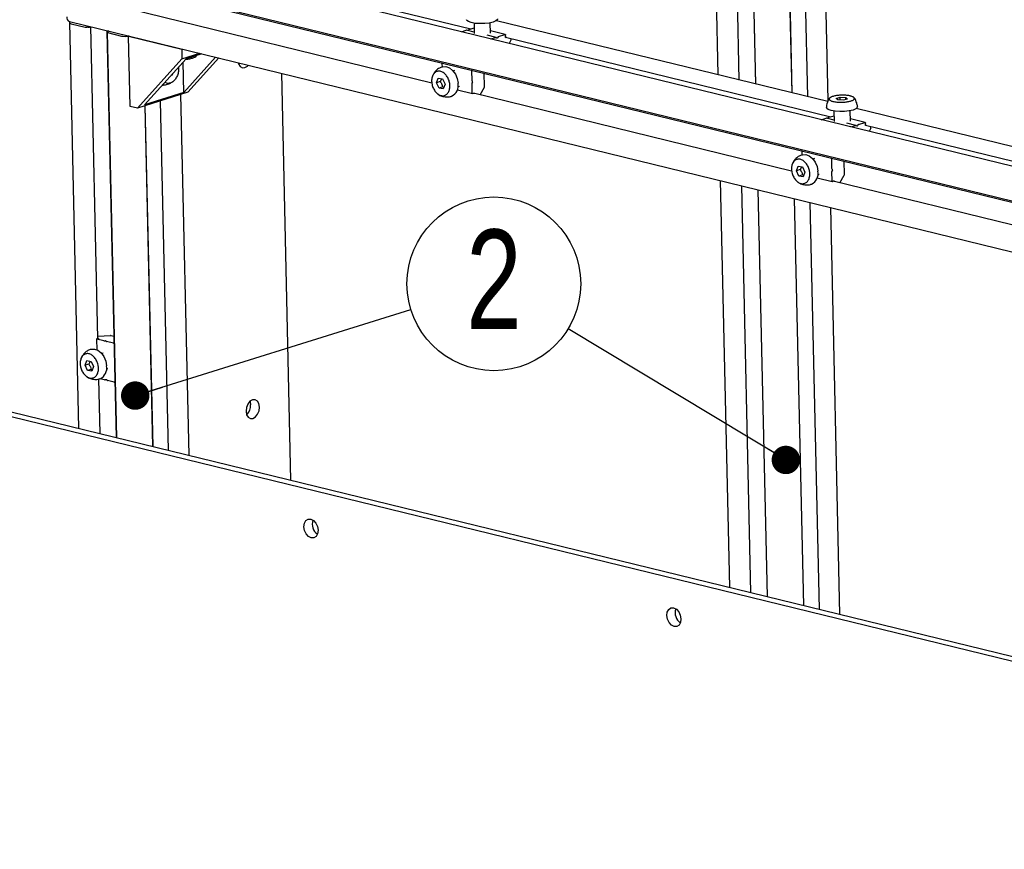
# Model space of a CAD drawing. Header units: millimetres. Extents: x 5 to 595, y 5 to 415.
# Tile 55 of 68: x 432 to 466, y 338 to 367. Entities that reach past the tile are written whole.
import ezdxf

# ---------------------------------------------------------------- set-up
doc = ezdxf.new("R2010")
doc.units = ezdxf.units.MM
doc.layers.add('NOTES', color=6, linetype='Continuous')
doc.layers.add('TRAIT-FORT', color=4, linetype='Continuous', lineweight=25)
doc.styles.add('SLDTEXTSTYLE0', font='TXT', dxfattribs={"width": 0.75})
doc.dimstyles.new('SLDDIMSTYLE2', dxfattribs={"dimtxt": 0.18, "dimasz": 1, "dimexe": 0, "dimexo": 0.0625, "dimgap": 0, "dimtad": 0, "dimtih": 1, "dimtoh": 1, "dimdec": 0, "dimrnd": 1e-09, "dimzin": 0, "dimdsep": 46, "dimtxsty": 'Standard', "dimblk1": 'DOT', "dimblk2": 'DOT', "dimsah": 1, "dimcen": 0.09, "dimadec": 0, "dimazin": 0, "dimtfac": 1, "dimtdec": 0, "dimtofl": 0, "dimtmove": 0, "dimatfit": 3, "dimldrblk": 'DOT', "dimfxl": 0, "dimfrac": 2, "dimtolj": 1, "dimtzin": 0, "dimarcsym": 0})

# ---------------------------------------------------------------- blocks, each defined once
blk = doc.blocks.new('SW_NOTE_15')
at = {"layer": 'NOTES', "color": 0}
blk.add_circle((-2.616, 1.578), 3.055, dxfattribs=at)
at = {"layer": 'NOTES', "color": 0, "insert": (-2.611, 3.484), "char_height": 3.5, "attachment_point": 2, "style": 'SLDTEXTSTYLE0'}
blk.add_mtext('2', dxfattribs=at)
blk = doc.blocks.new('_Dot')
at = {"color": 0, "linetype": 'ByBlock', "lineweight": -2}
blk.add_line((-0.5, 0), (-1, 0), dxfattribs=at)
at = {"color": 0, "linetype": 'ByBlock', "const_width": 0.5}
blk.add_lwpolyline([(-0.25, 0, 1), (0.25, 0, 1)], format="xyb", close=True, dxfattribs=at)

msp = doc.modelspace()

# ---------------------------------------------------------------- linework, layer by layer
at = {"layer": 'TRAIT-FORT', "color": 4, "linetype": 'Continuous', "lineweight": 25}
for p, q in [((456.1417, 371.2438), (456.2863, 364.8827)), ((457.0424, 364.6979), (456.8978, 371.059)), ((459.279, 371.1179), (459.4384, 364.112)), ((460.1702, 363.9794), (460.0027, 371.3472)), ((457.4621, 370.921), (457.6067, 364.5599)), ((457.4694, 370.9192), (457.614, 364.5581)), ((458.9007, 364.2435), (458.7482, 370.9497)), ((458.9036, 364.2428), (458.751, 370.9506)), ((524.6933, 347.467), (433.9624, 369.6519)), ((438.2518, 368.7908), (447.6098, 366.5026)), ((433.3735, 368.5786), (524.1044, 346.3938)), ((433.4244, 368.5188), (524.1552, 346.3339)), ((446.2329, 364.5929), (435.0449, 367.3285)), ((433.4922, 366.7188), (433.8165, 352.456)), ((433.4953, 366.7592), (524.2262, 344.5744)), ((433.5591, 366.677), (434.0516, 366.5565)), ((434.092, 366.5577), (434.1018, 366.5608)), ((434.1422, 366.5619), (434.1578, 366.5581)), ((434.1981, 366.5593), (434.2276, 366.5686)), ((434.4968, 355.6068), (434.2474, 366.5753)), ((447.7187, 366.697), (447.727, 366.3327)), ((448.2983, 366.3457), (448.29, 366.71)), ((460.1495, 363.9381), (448.5037, 366.7857)), ((434.8125, 366.4014), (435.137, 352.1332)), ((434.8498, 366.4165), (434.8203, 366.4072)), ((434.8204, 366.3719), (435.1443, 352.1314)), ((434.8214, 366.3959), (434.837, 366.3921)), ((434.838, 366.3808), (434.8282, 366.3777)), ((434.8293, 366.3664), (435.3219, 366.2459)), ((435.5961, 366.2455), (435.5756, 366.239)), ((435.5756, 366.239), (437.4421, 365.7827)), ((435.6317, 363.7712), (435.5756, 366.239)), ((447.2754, 366.3967), (447.4467, 366.451)), ((447.7258, 366.3849), (447.4541, 366.4513)), ((447.5103, 366.4376), (447.5279, 366.4686)), ((447.5416, 366.481), (447.7223, 366.5383)), ((448.4911, 366.1978), (448.1756, 366.2749)), ((448.8135, 366.2999), (448.2964, 366.4264)), ((448.3123, 366.1431), (448.4837, 366.1974)), ((448.5648, 366.215), (448.5458, 366.1814)), ((448.5785, 366.2275), (448.8061, 366.2996)), ((448.8279, 366.2098), (448.8264, 366.2784)), ((448.8284, 366.2047), (460.2602, 363.4094)), ((448.518, 366.1726), (448.4977, 366.1938)), ((448.8681, 366.195), (448.8482, 366.1886)), ((449.0127, 366.0946), (448.9517, 365.9868)), ((449.018, 366.1158), (449.017, 366.1585)), ((437.4421, 365.7827), (437.4625, 365.7891)), ((437.4421, 365.7827), (437.4499, 365.4385)), ((437.4499, 365.4385), (438.08, 365.6382)), ((438.1497, 365.6211), (437.5971, 365.446)), ((437.4499, 365.4385), (435.892, 363.7076)), ((436.1377, 363.8246), (437.5971, 365.446)), ((437.5127, 364.2602), (437.4885, 365.3254)), ((438.6315, 365.5033), (437.5127, 364.2602)), ((438.7466, 365.4752), (437.6599, 364.2677)), ((439.4747, 365.2971), (439.4454, 365.2668)), ((446.5915, 365.2686), (446.5941, 365.1567)), ((437.1047, 364.8673), (437.0649, 364.8547)), ((437.1047, 364.8673), (437.0814, 364.873)), ((437.1225, 364.9187), (437.1047, 364.8673)), ((441.2823, 350.6306), (440.957, 364.9347)), ((447.0324, 365.0303), (446.9836, 365.0149)), ((447.6284, 365.0151), (447.6357, 364.6974)), ((448.086, 364.4672), (448.0754, 364.9364)), ((436.748, 364.5026), (436.8466, 364.5339)), ((446.4, 364.6014), (446.4624, 364.7625)), ((446.5276, 364.6419), (446.4, 364.6014)), ((446.4866, 364.4164), (446.4, 364.6014)), ((446.4624, 364.7625), (446.6115, 364.7385)), ((446.6115, 364.7385), (446.6981, 364.5535)), ((446.6981, 364.5535), (446.6357, 364.3924)), ((447.1562, 364.4701), (447.205, 364.4856)), ((447.6387, 364.565), (447.6459, 364.2473)), ((447.6418, 364.6798), (447.6621, 364.6586)), ((447.663, 364.6198), (447.644, 364.5862)), ((437.6599, 364.2677), (435.892, 363.7076)), ((437.5127, 364.2602), (436.1377, 363.8246)), ((437.7015, 351.5061), (437.4131, 364.1895)), ((446.6143, 364.4568), (446.4866, 364.4164)), ((446.6357, 364.3924), (446.4866, 364.4164)), ((446.6143, 364.4568), (446.6589, 364.4522)), ((447.1327, 364.3544), (447.6587, 364.2258)), ((447.6662, 364.2261), (447.7153, 364.2416)), ((458.8834, 361.4997), (447.6954, 364.2353)), ((447.9293, 364.1781), (448.0807, 364.446)), ((436.4309, 351.8168), (436.1586, 363.792)), ((436.4338, 351.8161), (436.1614, 363.7929)), ((436.6894, 363.9602), (436.9686, 351.6853)), ((460.4452, 364.0512), (460.589, 364.0956)), ((460.5012, 363.9968), (460.4452, 364.0512)), ((460.701, 363.9868), (460.5012, 363.9968)), ((460.589, 364.0956), (460.7888, 364.0856)), ((460.5913, 363.9923), (460.589, 364.0956)), ((460.8448, 364.0312), (460.701, 363.9868)), ((460.7888, 364.0856), (460.8448, 364.0312)), ((460.7904, 364.0144), (460.7888, 364.0856)), ((435.892, 363.7076), (435.6317, 363.7712)), ((460.1921, 363.3878), (460.3728, 363.4451)), ((460.3692, 363.6038), (460.3775, 363.2395)), ((460.9487, 363.2525), (460.9404, 363.6168)), ((472.8, 360.8449), (461.1542, 363.6925)), ((459.9259, 363.3035), (460.0972, 363.3578)), ((460.3763, 363.2917), (460.1046, 363.3581)), ((460.1608, 363.3444), (460.1783, 363.3754)), ((461.1415, 363.1046), (460.8261, 363.1817)), ((461.464, 363.2067), (460.9469, 363.3332)), ((460.9628, 363.0499), (461.1341, 363.1042)), ((461.1685, 363.0794), (461.1482, 363.1006)), ((461.2153, 363.1219), (461.1963, 363.0882)), ((461.229, 363.1343), (461.4566, 363.2064)), ((461.4784, 363.1166), (461.4768, 363.1852)), ((461.4789, 363.1115), (472.9107, 360.3162)), ((461.5186, 363.1018), (461.4987, 363.0954)), ((461.6632, 363.0014), (461.6022, 362.8936)), ((461.6685, 363.0226), (461.6675, 363.0653)), ((459.242, 362.1754), (459.2445, 362.0635)), ((459.6829, 361.9371), (459.6341, 361.9217)), ((460.2789, 361.9219), (460.2861, 361.6042)), ((460.7365, 361.374), (460.7258, 361.8432)), ((459.0504, 361.5082), (459.1129, 361.6693)), ((459.1781, 361.5487), (459.0504, 361.5082)), ((459.1371, 361.3232), (459.0504, 361.5082)), ((459.1129, 361.6693), (459.262, 361.6453)), ((459.2648, 361.3636), (459.1371, 361.3232)), ((459.262, 361.6453), (459.3486, 361.4603)), ((459.2648, 361.3636), (459.3094, 361.359)), ((459.3486, 361.4603), (459.2862, 361.2992)), ((459.8067, 361.3769), (459.8555, 361.3924)), ((460.2891, 361.4718), (460.2964, 361.1541)), ((460.2923, 361.5866), (460.3126, 361.5654)), ((460.3135, 361.5266), (460.2945, 361.493)), ((460.5798, 361.0849), (460.7312, 361.3528)), ((456.3709, 361.1658), (456.6962, 346.8617)), ((459.2862, 361.2992), (459.1371, 361.3232)), ((459.7832, 361.2612), (460.3092, 361.1326)), ((460.3166, 361.1329), (460.3657, 361.1484)), ((471.5339, 358.4065), (460.3458, 361.1421)), ((457.4523, 346.6768), (457.127, 360.9809)), ((457.6913, 360.843), (458.0166, 346.5388)), ((457.6986, 360.8412), (458.0239, 346.537)), ((459.3105, 346.2224), (458.9852, 360.5266)), ((459.3134, 346.2217), (458.9881, 360.5259)), ((459.5229, 360.3951), (459.8482, 346.091)), ((460.5811, 345.9118), (460.2558, 360.2159)), ((402.9687, 359.8333), (493.6995, 337.6485)), ((403.2633, 359.9267), (493.9942, 337.7418)), ((434.4496, 355.5886), (434.4581, 355.2152)), ((434.5065, 355.6098), (434.4574, 355.5943)), ((434.6988, 355.5242), (434.4585, 355.583)), ((434.4947, 355.6973), (434.9405, 355.71)), ((434.4964, 355.6233), (434.5054, 355.6211)), ((434.7192, 355.5225), (434.7596, 355.5236)), ((434.7889, 355.5164), (434.79, 355.5052)), ((435.0392, 355.441), (434.7989, 355.4997)), ((435.0562, 355.6849), (434.9609, 355.7082)), ((434.0457, 354.67), (434.1081, 354.831)), ((434.1081, 354.831), (434.2572, 354.807)), ((434.2572, 354.807), (434.3439, 354.622)), ((434.6781, 355.0988), (434.6294, 355.0834)), ((434.1734, 354.7104), (434.0457, 354.67)), ((434.1323, 354.4849), (434.0457, 354.67)), ((434.26, 354.5254), (434.1323, 354.4849)), ((434.2814, 354.461), (434.1323, 354.4849)), ((434.26, 354.5254), (434.3046, 354.5208)), ((434.3439, 354.622), (434.2814, 354.461)), ((434.802, 354.5387), (434.8507, 354.5541)), ((434.5727, 352.2711), (434.5291, 354.1863)), ((434.73, 354.1532), (434.5597, 354.1949)), ((434.7908, 354.1526), (434.7504, 354.1514)), ((434.8212, 354.1341), (434.8201, 354.1454)), ((435.0704, 354.07), (434.8301, 354.1287))]:
    msp.add_line(p, q, dxfattribs=at)
at = {"layer": 'TRAIT-FORT', "color": 4, "linetype": 'Continuous', "lineweight": 25, "flags": 128}
for points in [[(433.5252, 366.7519), (433.5251, 366.7518), (433.5063, 366.7409), (433.4952, 366.7293), (433.4923, 366.7175), (433.4975, 366.706), (433.5108, 366.6951), (433.5316, 366.6853), (433.5591, 366.677)], [(447.6228, 366.7159), (447.5212, 366.7519), (447.4665, 366.7958), (447.4587, 366.8204)], [(448.5441, 366.8452), (448.5385, 366.8223), (448.4882, 366.7758), (448.3903, 366.7348), (448.2542, 366.7035), (448.0934, 366.6848), (447.9237, 366.6806), (447.7615, 366.6913), (447.6228, 366.7159)], [(434.8203, 366.4072), (434.8169, 366.4059), (434.8144, 366.4044), (434.8129, 366.4029), (434.8125, 366.4013), (434.8132, 366.3997), (434.815, 366.3983), (434.8177, 366.397), (434.8214, 366.3959)], [(434.8282, 366.3777), (434.8248, 366.3764), (434.8223, 366.3749), (434.8208, 366.3734), (434.8204, 366.3718), (434.8211, 366.3702), (434.8229, 366.3688), (434.8257, 366.3675), (434.8293, 366.3664)], [(434.837, 366.3921), (434.8406, 366.391), (434.8434, 366.3897), (434.8452, 366.3882), (434.8459, 366.3867), (434.8455, 366.3851), (434.844, 366.3835), (434.8415, 366.3821), (434.838, 366.3808)], [(448.8061, 366.2996), (448.8099, 366.3003), (448.8136, 366.2999), (448.8171, 366.2984), (448.8202, 366.296), (448.8227, 366.2926), (448.8246, 366.2884), (448.8259, 366.2836), (448.8264, 366.2784)], [(448.8482, 366.1886), (448.8443, 366.188), (448.8406, 366.1884), (448.8372, 366.1898), (448.8341, 366.1923), (448.8316, 366.1957), (448.8296, 366.1998), (448.8284, 366.2046), (448.8279, 366.2098)], [(448.5458, 366.1814), (448.5429, 366.1771), (448.5395, 366.1734), (448.5359, 366.1707), (448.5321, 366.169), (448.5282, 366.1683), (448.5245, 366.1687), (448.5211, 366.1701), (448.518, 366.1726)], [(439.4334, 365.3072), (439.444, 365.2708), (439.4975, 365.1802), (439.5756, 365.1331), (439.6664, 365.1367), (439.756, 365.1903), (439.7858, 365.2211)], [(446.6015, 365.1635), (446.6088, 365.1657), (446.7283, 365.172), (446.8514, 365.1267), (446.966, 365.0344), (447.061, 364.904), (447.127, 364.7484), (447.1576, 364.5828)], [(447.6662, 364.2261), (447.6623, 364.2254), (447.6586, 364.2258), (447.6551, 364.2273), (447.6521, 364.2297), (447.6495, 364.2331), (447.6476, 364.2373), (447.6464, 364.2421), (447.6459, 364.2473)], [(447.7153, 364.2416), (447.7191, 364.2423), (447.7228, 364.2419), (447.7263, 364.2405), (447.7293, 364.238), (447.7319, 364.2346), (447.7338, 364.2305), (447.735, 364.2257), (447.735, 364.2256)], [(460.2733, 363.6227), (460.1716, 363.6587), (460.117, 363.7026), (460.1092, 363.7272)], [(461.1946, 363.752), (461.189, 363.7291), (461.1387, 363.6826), (461.0407, 363.6416), (460.9047, 363.6103), (460.7439, 363.5916), (460.5741, 363.5874), (460.412, 363.5981), (460.2733, 363.6227)], [(461.1963, 363.0882), (461.1934, 363.0839), (461.19, 363.0802), (461.1864, 363.0775), (461.1825, 363.0758), (461.1787, 363.0751), (461.175, 363.0755), (461.1715, 363.0769), (461.1685, 363.0794)], [(461.4566, 363.2064), (461.4604, 363.2071), (461.4641, 363.2067), (461.4676, 363.2052), (461.4706, 363.2028), (461.4732, 363.1994), (461.4751, 363.1952), (461.4763, 363.1904), (461.4768, 363.1852)], [(461.4987, 363.0954), (461.4948, 363.0948), (461.4911, 363.0952), (461.4876, 363.0966), (461.4846, 363.0991), (461.482, 363.1025), (461.4801, 363.1066), (461.4789, 363.1114), (461.4784, 363.1166)], [(459.252, 362.0703), (459.2593, 362.0725), (459.3788, 362.0788), (459.5019, 362.0335), (459.6165, 361.9412), (459.7115, 361.8109), (459.7775, 361.6552), (459.8081, 361.4896)], [(460.3166, 361.1329), (460.3128, 361.1322), (460.3091, 361.1326), (460.3056, 361.1341), (460.3026, 361.1365), (460.3, 361.1399), (460.2981, 361.1441), (460.2969, 361.1489), (460.2964, 361.1541)], [(460.3657, 361.1484), (460.3696, 361.1491), (460.3733, 361.1487), (460.3768, 361.1473), (460.3798, 361.1448), (460.3823, 361.1414), (460.3843, 361.1373), (460.3855, 361.1325), (460.3855, 361.1324)], [(434.4585, 355.583), (434.4548, 355.5841), (434.4521, 355.5854), (434.4503, 355.5868), (434.4496, 355.5884), (434.45, 355.59), (434.4515, 355.5915), (434.454, 355.593), (434.4574, 355.5943)], [(434.5054, 355.6211), (434.5091, 355.62), (434.5119, 355.6187), (434.5136, 355.6173), (434.5143, 355.6157), (434.5139, 355.6141), (434.5125, 355.6126), (434.5099, 355.6111), (434.5065, 355.6098)], [(434.2472, 355.232), (434.2546, 355.2342), (434.374, 355.2405), (434.4971, 355.1952), (434.6118, 355.1029), (434.7067, 354.9726), (434.7728, 354.817), (434.8033, 354.6513)], [(439.7038, 353.0519), (439.7246, 352.9316), (439.7781, 352.8411), (439.8562, 352.794), (439.947, 352.7975), (440.0366, 352.8511), (440.1115, 352.9467), (440.1601, 353.0696), (440.1752, 353.2012), (440.1544, 353.3215), (440.1009, 353.412), (440.0228, 353.4591), (439.932, 353.4556), (439.8424, 353.402), (439.7675, 353.3064), (439.7189, 353.1835), (439.7038, 353.0519)], [(439.8419, 353.4015), (439.8433, 353.3975), (439.8641, 353.2773)], [(442.2371, 348.8683), (442.221, 348.747), (442.1695, 348.6535), (442.0904, 348.6019), (441.9957, 348.6001), (441.8999, 348.6484), (441.8175, 348.7395), (441.7612, 348.8594), (441.7394, 348.99), (441.7554, 349.1113), (441.807, 349.2048), (441.8861, 349.2564), (441.9807, 349.2582), (442.0765, 349.2099), (442.1589, 349.1188), (442.2153, 348.9989), (442.2371, 348.8683)], [(454.9912, 345.7497), (454.9752, 345.6285), (454.9236, 345.5349), (454.8445, 345.4833), (454.7499, 345.4816), (454.6541, 345.5299), (454.5717, 345.621), (454.5153, 345.7409), (454.4935, 345.8714), (454.5096, 345.9927), (454.5611, 346.0863), (454.6402, 346.1379), (454.7349, 346.1396), (454.8307, 346.0913), (454.9131, 346.0002), (454.9694, 345.8803), (454.9912, 345.7497)]]:
    msp.add_lwpolyline(points, dxfattribs=at)
at = {"layer": 'TRAIT-FORT', "color": 4, "linetype": 'Continuous', "lineweight": 25}
for centre, radius, start, end in [((433.5556, 366.9047), 0.1575, 174.19326, 247.49573), ((434.0694, 366.6405), 0.0859, 258.02793, 285.24374), ((434.1244, 366.478), 0.0859, 78.02793, 105.24374), ((434.1756, 366.6421), 0.0859, 258.02793, 285.24374), ((434.2171, 366.6103), 0.0429, 284.10947, 307.61577), ((434.8951, 366.2646), 0.1585, 97.30657, 106.60991), ((435.4568, 366.8971), 0.665, 258.29515, 281.82926), ((447.451, 366.438), 0.0136, 76.79875, 108.35522), ((447.5509, 366.457), 0.0258, 111.173, 153.24265), ((448.4879, 366.1848), 0.0133, 42.45333, 108.61708), ((448.5878, 366.2034), 0.0258, 111.173, 153.24265), ((448.9761, 366.115), 0.0419, 330.82415, 1.05568), ((446.631, 365.2699), 0.0395, 137.38381, 181.90931), ((447.6679, 365.0164), 0.0395, 137.38381, 181.90931), ((446.7502, 364.5031), 0.4151, 295.47613, 11.07217), ((447.6619, 364.6967), 0.0263, 178.65497, 220.19308), ((447.6806, 364.5657), 0.0419, 150.82415, 181.05568), ((447.6337, 364.6386), 0.0348, 327.4369, 35.16867), ((448.0441, 364.4665), 0.0419, 330.82415, 1.05568), ((460.1015, 363.3448), 0.0136, 76.79875, 108.35522), ((460.2014, 363.3638), 0.0258, 111.173, 153.24265), ((461.1384, 363.0916), 0.0133, 42.45333, 108.61708), ((461.2383, 363.1102), 0.0258, 111.173, 153.24265), ((461.6266, 363.0218), 0.0419, 330.82415, 1.05568), ((459.2815, 362.1767), 0.0395, 137.38381, 181.90931), ((460.3184, 361.9232), 0.0395, 137.38381, 181.90931), ((459.4007, 361.4099), 0.4151, 295.47613, 11.07217), ((460.3124, 361.6036), 0.0263, 178.65497, 220.19308), ((460.3311, 361.4725), 0.0419, 150.82415, 181.05568), ((460.2841, 361.5454), 0.0348, 327.4369, 35.16867), ((460.6946, 361.3733), 0.0419, 330.82415, 1.05568), ((434.7158, 355.6027), 0.0803, 257.73157, 272.40039), ((434.767, 355.4905), 0.034, 49.88281, 102.63731), ((434.7992, 355.5104), 0.0106, 209.33368, 268.15432), ((434.9439, 355.6298), 0.0803, 77.73157, 92.40039), ((435.0566, 355.5221), 0.0829, 257.90066, 273.61141), ((434.3959, 354.5716), 0.4151, 295.47613, 11.07217), ((434.747, 354.2316), 0.0803, 257.73157, 272.40039), ((434.7982, 354.1194), 0.034, 49.88281, 102.63731), ((434.8304, 354.1393), 0.0106, 209.33368, 268.15432), ((435.0879, 354.1527), 0.0845, 258.05477, 273.4573), ((439.3914, 353.2619), 0.473, 315.02981, 1.8628), ((442.4614, 349.0791), 0.4297, 160.29067, 234.87161), ((455.2156, 345.9605), 0.4297, 160.29067, 234.87161)]:
    msp.add_arc(centre, radius, start, end, dxfattribs=at)
for points, knots in [([(437.5991, 365.4338), (437.6073, 365.4341), (437.6652, 365.4364), (437.7643, 365.4537), (437.8716, 365.4843), (437.9327, 365.5144), (437.9393, 365.5325), (437.9408, 365.5366)], [0, 0, 0, 0, 0.0482826, 0.3369648, 0.6256471, 0.9143293, 1, 1, 1, 1]), ([(437.9422, 365.5354), (437.9473, 365.5402), (437.9553, 365.5478), (437.9596, 365.5578), (437.9612, 365.5614)], [0, 0, 0, 0, 0.64031833, 1, 1, 1, 1]), ([(446.6024, 365.16), (446.5668, 365.1479), (446.4855, 365.1202), (446.3882, 365.0432), (446.3151, 364.9535), (446.2712, 364.8815), (446.2593, 364.8357), (446.2554, 364.8209)], [0, 0, 0, 0, 0.2217757, 0.5073658, 0.7196395, 0.9093897, 1, 1, 1, 1]), ([(437.3314, 365.1575), (437.3314, 365.1573), (437.3347, 365.1436), (437.3342, 365.0791), (437.3269, 364.9662), (437.278, 364.8224), (437.2028, 364.7014), (437.1074, 364.6151), (437.0044, 364.5762), (436.9158, 364.5787), (436.8729, 364.6121), (436.8574, 364.6242)], [0, 0, 0, 0, 0.00083106, 0.04635816, 0.19163762, 0.33691709, 0.48219656, 0.62747602, 0.77275549, 0.91803495, 1, 1, 1, 1]), ([(446.8691, 364.526), (446.8699, 364.5023), (446.8715, 364.4544), (446.8625, 364.3866), (446.845, 364.3236), (446.8192, 364.2683), (446.7856, 364.2214), (446.7455, 364.1849), (446.6994, 364.1593), (446.6495, 364.1457), (446.5963, 364.1443), (446.5423, 364.1552), (446.4879, 364.1782), (446.4358, 364.2123), (446.3864, 364.2571), (446.3421, 364.3106), (446.3032, 364.3721), (446.2717, 364.4389), (446.2478, 364.5103), (446.2344, 364.5741), (446.2275, 364.6377), (446.227, 364.7004), (446.2355, 364.7683), (446.2531, 364.8313), (446.2788, 364.8865), (446.3125, 364.9335), (446.3526, 364.97), (446.3987, 364.9956), (446.4486, 365.0092), (446.5018, 365.0105), (446.5558, 364.9997), (446.6102, 364.9767), (446.6623, 364.9426), (446.7117, 364.8978), (446.756, 364.8443), (446.7949, 364.7828), (446.8264, 364.716), (446.8503, 364.6446), (446.864, 364.5807), (446.8677, 364.5411), (446.8691, 364.526)], [0, 0, 0, 0, 0.0264626, 0.0536926, 0.0801553, 0.1073853, 0.1338479, 0.1610779, 0.1875406, 0.2147706, 0.2412332, 0.2684632, 0.2949258, 0.3221559, 0.3486185, 0.3758485, 0.4023111, 0.4295412, 0.4560038, 0.4832338, 0.5, 0.5264626, 0.5536926, 0.5801553, 0.6073853, 0.6338479, 0.6610779, 0.6875406, 0.7147706, 0.7412332, 0.7684632, 0.7949258, 0.8221559, 0.8486185, 0.8758485, 0.9023111, 0.9295412, 0.9560038, 0.9832338, 1, 1, 1, 1]), ([(436.7656, 364.5343), (436.8011, 364.5325), (436.8875, 364.5281), (437.0167, 364.5644), (437.0945, 364.619), (437.1305, 364.6442)], [0, 0, 0, 0, 0.2724663, 0.6636096, 1, 1, 1, 1]), ([(446.5742, 364.7445), (446.5723, 364.7365), (446.5647, 364.7047), (446.5435, 364.6687), (446.5276, 364.6419)], [0, 0, 0, 0, 0.2527727, 1, 1, 1, 1]), ([(446.5276, 364.6419), (446.5489, 364.6106), (446.5885, 364.5522), (446.6061, 364.4871), (446.6143, 364.4568)], [0, 0, 0, 0, 0.53474673, 1, 1, 1, 1]), ([(446.4475, 364.2074), (446.4504, 364.2047), (446.4893, 364.1691), (446.5885, 364.1273), (446.7373, 364.0976), (446.8573, 364.102), (446.917, 364.1273), (446.9279, 364.1319)], [0, 0, 0, 0, 0.0233034, 0.31322009, 0.61573715, 0.93021165, 1, 1, 1, 1]), ([(460.3363, 363.9459), (460.3196, 363.9506), (460.2856, 363.9601), (460.2473, 363.9773), (460.2194, 363.9962), (460.2039, 364.0164), (460.2008, 364.0374), (460.2103, 364.0583), (460.2323, 364.0789), (460.2658, 364.0983), (460.3103, 364.1162), (460.3639, 364.1319), (460.4261, 364.1451), (460.4938, 364.1552), (460.5665, 364.1622), (460.6408, 364.1657), (460.7158, 364.1657), (460.7882, 364.1622), (460.8571, 364.1552), (460.9119, 364.1462), (460.961, 364.1352), (461.004, 364.1222), (461.0428, 364.1052), (461.0706, 364.0862), (461.0861, 364.0661), (461.0892, 364.0451), (461.0797, 364.0241), (461.0577, 364.0035), (461.0243, 363.9841), (460.9797, 363.9662), (460.9261, 363.9505), (460.8639, 363.9373), (460.7962, 363.9272), (460.7235, 363.9202), (460.6493, 363.9167), (460.5742, 363.9167), (460.5018, 363.9202), (460.433, 363.9273), (460.3779, 363.9361), (460.3478, 363.9432), (460.3363, 363.9459)], [0, 0, 0, 0, 0.0264626, 0.0536926, 0.0801553, 0.1073853, 0.1338479, 0.1610779, 0.1875406, 0.2147706, 0.2412332, 0.2684632, 0.2949258, 0.3221559, 0.3486185, 0.3758485, 0.4023111, 0.4295412, 0.4560038, 0.4832338, 0.5, 0.5264626, 0.5536926, 0.5801553, 0.6073853, 0.6338479, 0.6610779, 0.6875406, 0.7147706, 0.7412332, 0.7684632, 0.7949258, 0.8221559, 0.8486185, 0.8758485, 0.9023111, 0.9295412, 0.9560038, 0.9832338, 1, 1, 1, 1]), ([(460.213, 364.056), (460.2097, 364.0525), (460.1738, 364.0136), (460.1399, 363.9283), (460.1108, 363.8199), (460.1103, 363.7556), (460.11, 363.7273)], [0, 0, 0, 0, 0.0411565, 0.4526064, 0.7586354, 1, 1, 1, 1]), ([(461.1706, 363.8998), (461.1512, 363.9503), (461.1269, 364.0138), (461.0846, 364.0662), (461.0759, 364.0769)], [0, 0, 0, 0, 0.79572821, 1, 1, 1, 1]), ([(461.1937, 363.7519), (461.1939, 363.7556), (461.1966, 363.8056), (461.1831, 363.8545), (461.1706, 363.8998)], [0, 0, 0, 0, 0.0746746, 1, 1, 1, 1]), ([(459.2528, 362.0668), (459.2173, 362.0547), (459.136, 362.027), (459.0387, 361.95), (458.9656, 361.8603), (458.9217, 361.7883), (458.9097, 361.7425), (458.9059, 361.7277)], [0, 0, 0, 0, 0.2217757, 0.5073658, 0.7196395, 0.9093897, 1, 1, 1, 1]), ([(459.5195, 361.4328), (459.5204, 361.4091), (459.522, 361.3612), (459.5129, 361.2934), (459.4955, 361.2304), (459.4697, 361.1751), (459.436, 361.1282), (459.3959, 361.0917), (459.3499, 361.0661), (459.3, 361.0525), (459.2468, 361.0511), (459.1928, 361.062), (459.1384, 361.085), (459.0863, 361.1191), (459.0369, 361.1639), (458.9925, 361.2174), (458.9537, 361.2789), (458.9221, 361.3457), (458.8982, 361.4171), (458.8849, 361.4809), (458.878, 361.5445), (458.8775, 361.6072), (458.886, 361.6751), (458.9036, 361.7381), (458.9293, 361.7934), (458.963, 361.8403), (459.0031, 361.8768), (459.0491, 361.9024), (459.099, 361.916), (459.1522, 361.9174), (459.2063, 361.9065), (459.2606, 361.8835), (459.3128, 361.8494), (459.3622, 361.8046), (459.4065, 361.7511), (459.4453, 361.6896), (459.4769, 361.6228), (459.5007, 361.5514), (459.5144, 361.4875), (459.5181, 361.4479), (459.5195, 361.4328)], [0, 0, 0, 0, 0.0264626, 0.0536926, 0.0801553, 0.1073853, 0.1338479, 0.1610779, 0.1875406, 0.2147706, 0.2412332, 0.2684632, 0.2949258, 0.3221559, 0.3486185, 0.3758485, 0.4023111, 0.4295412, 0.4560038, 0.4832338, 0.5, 0.5264626, 0.5536926, 0.5801553, 0.6073853, 0.6338479, 0.6610779, 0.6875406, 0.7147706, 0.7412332, 0.7684632, 0.7949258, 0.8221559, 0.8486185, 0.8758485, 0.9023111, 0.9295412, 0.9560038, 0.9832338, 1, 1, 1, 1]), ([(459.2247, 361.6513), (459.2227, 361.6433), (459.2151, 361.6115), (459.1939, 361.5755), (459.1781, 361.5487)], [0, 0, 0, 0, 0.2527727, 1, 1, 1, 1]), ([(459.1781, 361.5487), (459.1993, 361.5174), (459.239, 361.459), (459.2566, 361.3939), (459.2648, 361.3636)], [0, 0, 0, 0, 0.53474673, 1, 1, 1, 1]), ([(459.098, 361.1142), (459.1009, 361.1115), (459.1398, 361.0759), (459.239, 361.0341), (459.3878, 361.0044), (459.5078, 361.0088), (459.5675, 361.0341), (459.5784, 361.0387)], [0, 0, 0, 0, 0.0233034, 0.31322009, 0.61573715, 0.93021165, 1, 1, 1, 1]), ([(434.2481, 355.2285), (434.2125, 355.2164), (434.1312, 355.1887), (434.0339, 355.1117), (433.9608, 355.0221), (433.917, 354.9501), (433.905, 354.9042), (433.9011, 354.8894)], [0, 0, 0, 0, 0.2217757, 0.5073658, 0.7196395, 0.9093897, 1, 1, 1, 1]), ([(434.5148, 354.5945), (434.5156, 354.5709), (434.5172, 354.5229), (434.5082, 354.4552), (434.4908, 354.3921), (434.465, 354.3369), (434.4313, 354.2899), (434.3912, 354.2534), (434.3452, 354.2278), (434.2953, 354.2143), (434.2421, 354.2129), (434.188, 354.2237), (434.1337, 354.2468), (434.0815, 354.2808), (434.0321, 354.3256), (433.9878, 354.3791), (433.949, 354.4407), (433.9174, 354.5075), (433.8935, 354.5788), (433.8801, 354.6427), (433.8732, 354.7063), (433.8727, 354.769), (433.8813, 354.8368), (433.8988, 354.8998), (433.9246, 354.9551), (433.9583, 355.0021), (433.9984, 355.0385), (434.0444, 355.0641), (434.0943, 355.0777), (434.1475, 355.0791), (434.2015, 355.0682), (434.2559, 355.0452), (434.308, 355.0111), (434.3574, 354.9663), (434.4018, 354.9129), (434.4406, 354.8513), (434.4722, 354.7845), (434.496, 354.7132), (434.5097, 354.6493), (434.5134, 354.6096), (434.5148, 354.5945)], [0, 0, 0, 0, 0.0264626, 0.0536926, 0.0801553, 0.1073853, 0.1338479, 0.1610779, 0.1875406, 0.2147706, 0.2412332, 0.2684632, 0.2949258, 0.3221559, 0.3486185, 0.3758485, 0.4023111, 0.4295412, 0.4560038, 0.4832338, 0.5, 0.5264626, 0.5536926, 0.5801553, 0.6073853, 0.6338479, 0.6610779, 0.6875406, 0.7147706, 0.7412332, 0.7684632, 0.7949258, 0.8221559, 0.8486185, 0.8758485, 0.9023111, 0.9295412, 0.9560038, 0.9832338, 1, 1, 1, 1]), ([(434.2199, 354.813), (434.218, 354.805), (434.2104, 354.7732), (434.1892, 354.7373), (434.1734, 354.7104)], [0, 0, 0, 0, 0.2527727, 1, 1, 1, 1]), ([(434.1734, 354.7104), (434.1946, 354.6792), (434.2342, 354.6207), (434.2518, 354.5557), (434.26, 354.5254)], [0, 0, 0, 0, 0.5347467, 1, 1, 1, 1]), ([(434.0932, 354.2759), (434.0961, 354.2733), (434.1351, 354.2376), (434.2342, 354.1959), (434.383, 354.1661), (434.5031, 354.1705), (434.5628, 354.1958), (434.5736, 354.2004)], [0, 0, 0, 0, 0.0233034, 0.3132201, 0.6157372, 0.9302116, 1, 1, 1, 1])]:
    msp.add_open_spline(points, degree=3, knots=knots, dxfattribs=at)

# ---------------------------------------------------------------- block references
at = {"layer": 'NOTES', "color": 211}
msp.add_blockref('SW_NOTE_15', (451.0308, 355.9552), dxfattribs=at)

# ---------------------------------------------------------------- leaders
for points in [[(435.8078, 353.6032), (445.499, 356.6243)], [(458.6802, 351.3397), (451.0308, 355.9552)]]:
    msp.add_leader(points, dimstyle='SLDDIMSTYLE2', dxfattribs=at)

doc.saveas('drawing.dxf')
